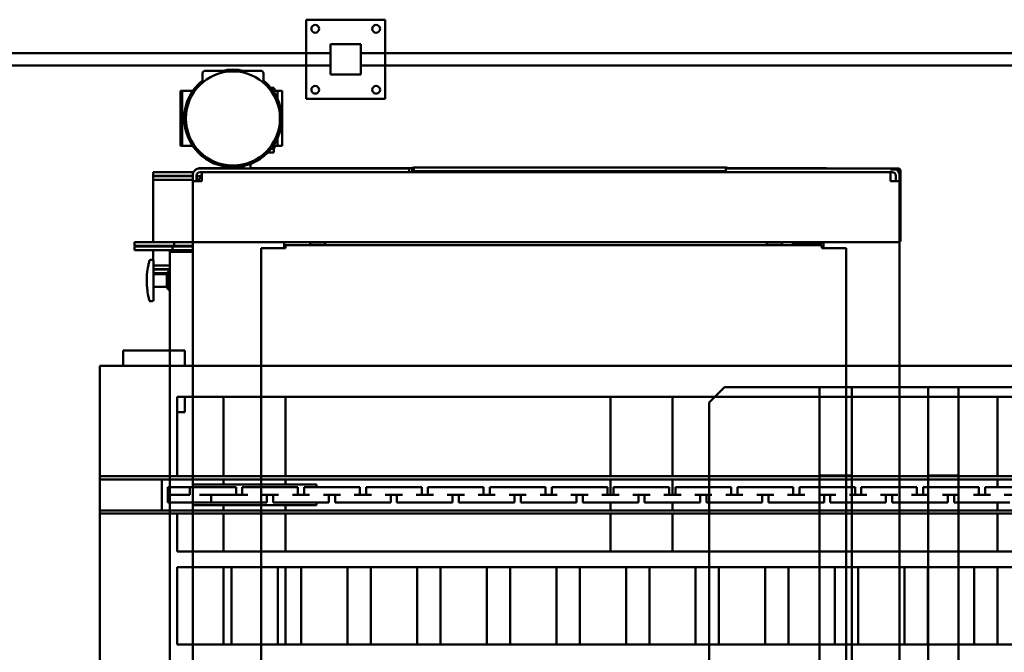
# Model space of a CAD drawing. Header units: millimetres. Extents: x 5419 to 33401, y 455 to 7585.
# Tile 8 of 23: x 10051 to 11667, y 6547 to 7585. Entities that reach past the tile are written whole.
import ezdxf

# ---------------------------------------------------------------- set-up
doc = ezdxf.new("R2010")
doc.units = ezdxf.units.MM
for name, color, linetype, true_color in [('machines', 7, 'Continuous', 0x008000), ('material handling', 7, 'Continuous', 0x0080c0), ('safety equipment', 1, 'Continuous', 0xff0000)]:
    doc.layers.add(name, color=color, linetype=linetype, true_color=true_color)

# ---------------------------------------------------------------- blocks, each defined once
blk = doc.blocks.new('FDS_41612f58-912a-4361-a098-fda3d4a2b5be_Asset_B06B7A463C224240E0A6CD64AD0DFF5E')
at = {"color": 0, "lineweight": 50}
for p, q in [((-873, 2072), (-965, 2072)), ((-969, 2052.8), (-969, 2068)), ((-869, 2052.8), (-869, 2068)), ((-1002.5, 2039), (-1005, 2039)), ((-1005, 1949), (-1005, 2039)), ((-1002.5, 1949), (-1002.5, 2039)), ((-985.1, 2039), (-1002.5, 2039)), ((-851.9, 2044), (-856.6, 2044)), ((-846, 2039), (-852.9, 2039)), ((-849.9, 2039), (-851.9, 2044)), ((-838, 2039), (-846, 2039)), ((-846, 2026.7), (-846, 2039)), ((-838, 1949), (-838, 2039)), ((-846, 1949), (-846, 1961.3)), ((-1002.5, 1949), (-1005, 1949)), ((-985.1, 1949), (-1002.5, 1949)), ((-856.6, 1944), (-851.9, 1944)), ((-846, 1949), (-852.9, 1949)), ((-852, 1944), (-852, 1938)), ((-851.9, 1944), (-849.9, 1949)), ((-838, 1949), (-846, 1949)), ((-861.9, 1938), (-852, 1938)), ((-975, 1911.8), (-975, 1912.4)), ((-920, 1912.4), (-975, 1912.4)), ((-630, 1912), (-973, 1912)), ((-920, 1914), (-920, 1912)), ((-901, 1916.1), (-901, 1916)), ((-890, 1919.4), (-890, 1912)), ((-624.6, 1912.4), (-890, 1912.4)), ((-630, 1906), (-630, 1912)), ((-625, 1911), (-625, 1906)), ((-623.4, 1906), (-623.4, 1911)), ((-622.4, 1913.6), (-622, 1913.6)), ((-622, 1912), (-622.4, 1912)), ((-622, 1913.3), (-622, 1913.6)), ((-622, 1913.6), (-110, 1913.6)), ((-622, 1913.3), (-622, 1907.7)), ((-622, 1907.7), (-622, 1907.6)), ((-622, 1907.6), (-622, 1906)), ((-622, 1907.6), (-603.5, 1907.6)), ((-603.5, 1907.6), (-596.5, 1907.6)), ((-603.5, 1906), (-603.5, 1907.6)), ((-596.5, 1907.6), (-378.5, 1907.6)), ((-596.5, 1907.6), (-596.5, 1906)), ((-378.5, 1907.6), (-371.5, 1907.6)), ((-378.5, 1906), (-378.5, 1907.6)), ((-371.5, 1907.6), (-371.5, 1906)), ((-371.5, 1907.6), (-153.5, 1907.6)), ((-153.5, 1906), (-153.5, 1907.6)), ((-153.5, 1907.6), (-146.5, 1907.6)), ((-146.5, 1907.6), (-146.5, 1906)), ((-146.5, 1907.6), (-110, 1907.6)), ((-110, 1913.6), (-110, 1913.3)), ((-110, 1913.6), (-109.6, 1913.6)), ((-110, 1912), (-110, 1913.3)), ((-109.6, 1912), (-110, 1912)), ((-110, 1906), (-110, 1912)), ((-110, 1912), (163, 1912)), ((-110, 1906), (-110, 1907.6)), ((-109.6, 1912), (-109.6, 1912)), ((55, 1912.4), (-107.4, 1912.4)), ((55, 1912), (55, 1912.4)), ((160, 1912), (160, 1910.4)), ((173, 1912), (160, 1912)), ((173, 1910.4), (160, 1910.4)), ((175, 1907), (175, 1908.4)), ((175, 1907), (176.6, 1907)), ((175, 1907), (175, 1897)), ((176.6, 1907), (176.6, 1908.4)), ((176.6, 1907), (176.6, 1897)), ((-1050, 1900), (-1050, 1906)), ((-1050, 1906), (-987.9, 1906)), ((-987.9, 1900), (-1050, 1900)), ((-1050, 1893.5), (-1050, 1899.5)), ((-1050, 1899.5), (-985, 1899.5)), ((-1050, 1893.5), (-1050, 1887.5)), ((-985, 1893.5), (-1050, 1893.5)), ((-987.9, 1906), (-983.4, 1906)), ((-985, 1900), (-985, 1905.8)), ((-985, 1891), (-985, 1900)), ((-985, 1803), (-985, 1891)), ((-970, 1891), (-985, 1891)), ((-979, 1900), (-979, 1891)), ((-979, 1893), (-976, 1893)), ((-978, 1891), (-970, 1899)), ((-973, 1906), (-970, 1906)), ((-970, 1900), (-973, 1900)), ((-970, 1902.5), (-970, 1906)), ((160, 1906), (-970, 1906)), ((-970, 1894), (-970, 1902.5)), ((-970, 1894), (-970, 1891)), ((163, 1906), (160, 1906)), ((160, 1906), (160, 1902.5)), ((160, 1902.5), (160, 1894)), ((160, 1891), (160, 1894)), ((175, 1891), (160, 1891)), ((169, 1891), (169, 1900)), ((175, 1802), (175, 1897)), ((175, 1803), (175, 1891)), ((176.6, 1802), (176.6, 1897)), ((-1050, 1887.5), (-1050, 1791)), ((-985, 1794.5), (-985, 1803)), ((-985, 1791), (-985, 1794.5)), ((175, 1802), (175, 1793.7)), ((176.6, 1802), (176.6, 1792)), ((-1080.5, 1791), (-1080.5, 1785)), ((-1080.5, 1791), (-1051.6, 1791)), ((-1051.6, 1785), (-1080.5, 1785)), ((-1080.5, 1784), (-1080.5, 1778)), ((-1080.5, 1784), (-1051.1, 1784)), ((-1051.1, 1778), (-1080.5, 1778)), ((-1015.5, 1791), (-1051.6, 1791)), ((-1051.6, 1785), (-1015.5, 1785)), ((-1018, 1784), (-1051.1, 1784)), ((-1051.1, 1778), (-1018, 1778)), ((-1050, 1785), (-1050, 1784)), ((-1050, 1778), (-1050, 1761.3)), ((-1018, 1778), (-1018, 1784)), ((-985, 1784), (-1018, 1784)), ((-1018, 1778), (-985, 1778)), ((-1015.5, 1791), (-1015.5, 1785)), ((-985, 1791), (-1015.5, 1791)), ((-1015.5, 1785), (-985, 1785)), ((-985, 1791), (-985, 115)), ((-985, 1791), (175, 1791)), ((-872.5, 955), (-872.5, 1781)), ((-832.5, 1781), (-872.5, 1781)), ((-835, 1781), (-835, 1791)), ((-832.5, 1784.9), (-832.5, 1786)), ((47.5, 1786), (-832.5, 1786)), ((-832.5, 1782.4), (-832.5, 1784.9)), ((-832.5, 1782.4), (-832.5, 1781)), ((-792, 1791), (-792.5, 1790.5)), ((-792.5, 1790.5), (-792.5, 1786)), ((-780, 1790.5), (-792.5, 1790.5)), ((-767.5, 1790.5), (-780, 1790.5)), ((-768, 1791), (-767.5, 1790.5)), ((-767.5, 1790.5), (-767.5, 1786)), ((-42, 1791), (-42.5, 1790.5)), ((-42.5, 1790.5), (-42.5, 1786)), ((-30, 1790.5), (-42.5, 1790.5)), ((-17.5, 1790.5), (-30, 1790.5)), ((-18, 1791), (-17.5, 1790.5)), ((-17.5, 1790.5), (-17.5, 1786)), ((1, 1791), (0, 1790)), ((50, 1790), (0, 1790)), ((0, 1790), (0, 1786)), ((47.5, 1786), (47.5, 1784.9)), ((47.5, 1784.9), (47.5, 1782.4)), ((47.5, 1781), (47.5, 1782.4)), ((87.5, 1781), (47.5, 1781)), ((50, 1790), (49, 1791)), ((50, 1791), (50, 1781)), ((87.5, 1781), (87.5, 955)), ((175, 1793.7), (175, 1791)), ((175, 1792), (176.6, 1792)), ((175, 115), (175, 1791)), ((-1051.5, 1762), (-1054.3, 1762)), ((-1019.5, 1775), (-1022.5, 1775)), ((-1022.5, 131), (-1022.5, 1775)), ((-985, 1776), (-1019.5, 1776)), ((-1019.5, 1775), (-985, 1775)), ((-1049.5, 1760), (-1049.5, 1759.3)), ((-1049.5, 1759.3), (-1049.5, 1728)), ((-1049.5, 1752.5), (-1022.5, 1752.5)), ((-1022.5, 1746.5), (-1049.5, 1746.5)), ((-1049.5, 1746), (-1022.5, 1746)), ((-1027.5, 1740), (-1049.5, 1740)), ((-1027.5, 1738.5), (-1049.5, 1738.5)), ((-1027.5, 1740), (-1023.5, 1744)), ((-1027.5, 1740), (-1027.5, 1728)), ((-1022.5, 1744), (-1023.5, 1744)), ((-1023.5, 1728), (-1023.5, 1744)), ((-1049.5, 1728), (-1049.5, 1696.7)), ((-1027.5, 1717.5), (-1049.5, 1717.5)), ((-1027.5, 1728), (-1027.5, 1716)), ((-1027.5, 1716), (-1023.5, 1712)), ((-1023.5, 1712), (-1023.5, 1728)), ((-1022.5, 1712), (-1023.5, 1712)), ((-1054.3, 1694), (-1051.5, 1694)), ((-1049.5, 1696.7), (-1049.5, 1696)), ((-872.5, 953.4), (-872.5, 955)), ((-872.5, 955), (-847.5, 955)), ((-847.5, 955), (-847.5, 953.4)), ((-847.5, 955), (62.5, 955)), ((62.5, 953.4), (62.5, 955)), ((62.5, 955), (87.5, 955)), ((87.5, 955), (87.5, 953.4)), ((-872.5, 953.4), (-872.5, 953)), ((-847.5, 953.4), (-872.5, 953.4)), ((-872.5, 953), (-872.5, 952.6)), ((-872.5, 951), (-872.5, 952.6)), ((-872.5, 952.6), (-847.5, 952.6)), ((-872.5, 125), (-872.5, 951)), ((-847.5, 951), (-872.5, 951)), ((62.5, 953.4), (-847.5, 953.4)), ((-847.5, 952.6), (-847.5, 951)), ((-847.5, 952.6), (62.5, 952.6)), ((62.5, 951), (-847.5, 951)), ((87.5, 953.4), (62.5, 953.4)), ((62.5, 951), (62.5, 952.6)), ((62.5, 952.6), (87.5, 952.6)), ((87.5, 951), (62.5, 951)), ((87.5, 953), (87.5, 953.4)), ((87.5, 952.6), (87.5, 953)), ((87.5, 952.6), (87.5, 951)), ((87.5, 951), (87.5, 125)), ((-1054.3, 212), (-1051.5, 212)), ((-1049.5, 210), (-1049.5, 209.3)), ((-1049.5, 209.3), (-1049.5, 178)), ((-1027.5, 190), (-1023.5, 194)), ((-1022.5, 194), (-1023.5, 194)), ((-1023.5, 178), (-1023.5, 194)), ((-1027.5, 188.5), (-1049.5, 188.5)), ((-1049.5, 178), (-1049.5, 146.7)), ((-1027.5, 190), (-1027.5, 178)), ((-1027.5, 178), (-1027.5, 166)), ((-1023.5, 162), (-1023.5, 178)), ((-1027.5, 167.5), (-1049.5, 167.5)), ((-1049.5, 166), (-1027.5, 166)), ((-1027.5, 166), (-1023.5, 162)), ((-1022.5, 162), (-1023.5, 162)), ((-1022.5, 160), (-1049.5, 160)), ((-1049.5, 159.5), (-1022.5, 159.5)), ((-1022.5, 153.5), (-1049.5, 153.5)), ((-1049.5, 146.7), (-1049.5, 146)), ((-1051.5, 144), (-1054.3, 144)), ((-1050, 144.7), (-1050, 128)), ((-1019.5, 131), (-1022.5, 131)), ((-985, 131), (-1019.5, 131)), ((-1019.5, 130), (-985, 130)), ((-1080.5, 122), (-1080.5, 128)), ((-1051.1, 128), (-1080.5, 128)), ((-1051.1, 122), (-1080.5, 122)), ((-1080.5, 121), (-1080.5, 115)), ((-1080.5, 121), (-1051.6, 121)), ((-1051.6, 115), (-1080.5, 115)), ((-1015.5, 121), (-1051.6, 121)), ((-1051.6, 115), (-1015.5, 115)), ((-1051.1, 128), (-1018, 128)), ((-1051.1, 122), (-1018, 122)), ((-1050, 122), (-1050, 121)), ((-1050, 115), (-1050, 18.5)), ((-1018, 128), (-1018, 122)), ((-1018, 128), (-985, 128)), ((-1018, 122), (-985, 122)), ((-1015.5, 121), (-1015.5, 115)), ((-985, 121), (-1015.5, 121)), ((-1015.5, 115), (-985, 115)), ((-985, 111.5), (-985, 115)), ((175, 115), (-985, 115)), ((-872.5, 125), (-832.5, 125)), ((-835, 115), (-835, 125)), ((-832.5, 125), (-832.5, 123.6)), ((-832.5, 121.1), (-832.5, 123.6)), ((-832.5, 120), (-832.5, 121.1)), ((-832.5, 120), (47.5, 120)), ((-792.5, 115.5), (-792.5, 120)), ((-792, 115), (-792.5, 115.5)), ((-792.5, 115.5), (-780, 115.5)), ((-780, 115.5), (-767.5, 115.5)), ((-768, 115), (-767.5, 115.5)), ((-767.5, 115.5), (-767.5, 120)), ((-42.5, 115.5), (-42.5, 120)), ((-42, 115), (-42.5, 115.5)), ((-42.5, 115.5), (-30, 115.5)), ((-30, 115.5), (-17.5, 115.5)), ((-18, 115), (-17.5, 115.5)), ((-17.5, 115.5), (-17.5, 120)), ((0, 120), (0, 116)), ((0, 116), (50, 116)), ((0, 116), (1, 115)), ((47.5, 125), (87.5, 125)), ((47.5, 123.6), (47.5, 125)), ((47.5, 123.6), (47.5, 121.1)), ((47.5, 121.1), (47.5, 120)), ((49, 115), (50, 116)), ((50, 125), (50, 115)), ((175, 115), (175, 112.3)), ((175, 114), (176.6, 114)), ((176.6, 114), (176.6, 104)), ((-985, 103), (-985, 111.5)), ((-985, 103), (-985, 15)), ((175, 112.3), (175, 104)), ((175, 9), (175, 104)), ((175, 15), (175, 103)), ((176.6, 9), (176.6, 104)), ((-1050, 18.5), (-1050, 12.5)), ((-1050, 6.5), (-1050, 12.5)), ((-1050, 12.5), (-985, 12.5)), ((-985, 6.5), (-1050, 6.5)), ((-1050, 0), (-1050, 6)), ((-1050, 6), (-987.9, 6)), ((-987.9, 0), (-1050, 0)), ((-987.9, 0), (-983.4, 0)), ((-985, 6), (-985, 15)), ((-985, 15), (-970, 15)), ((-985, 0.2), (-985, 6)), ((-979, 6), (-979, 15)), ((-976, 13), (-979, 13)), ((-970, 7), (-978, 15)), ((-973, 6), (-970, 6)), ((-973, 0), (-970, 0)), ((-970, 15), (-970, 8)), ((-970, 2.3), (-970, 8)), ((-970, 0), (-970, 2.3)), ((-970, 0), (160, 0)), ((-630, 0), (-630, -6)), ((-628.4, 0), (-628.4, -5)), ((-627.4, -0.3), (-627.4, 0)), ((-627, 0), (-627, -1.6)), ((-590.5, -1.6), (-590.5, 0)), ((-583.5, 0), (-583.5, -1.6)), ((-365.5, -1.6), (-365.5, 0)), ((-358.5, 0), (-358.5, -1.6)), ((-140.5, -1.6), (-140.5, 0)), ((-133.5, 0), (-133.5, -1.6)), ((-115, -1.6), (-115, 0)), ((-112, -5), (-112, 0)), ((-110, -6), (-110, 0)), ((160, 15), (175, 15)), ((160, 8), (160, 15)), ((160, 8), (160, 2.3)), ((160, 2.3), (160, 0)), ((160, 0), (163, 0)), ((169, 6), (169, 15)), ((175, 9), (175, -1)), ((176.6, 9), (176.6, -1)), ((-975, -6.4), (-975, -5.8)), ((-975, -6.4), (-629.6, -6.4)), ((-973, -6), (-630, -6)), ((-627.4, -0.3), (-627.4, -5.9)), ((-627.4, -5.9), (-627.4, -6)), ((-627.4, -6), (-627, -6)), ((-627, -7.6), (-627.4, -7.6)), ((-627, -1.6), (-627, -1.7)), ((-590.5, -1.6), (-627, -1.6)), ((-627, -1.7), (-627, -7.3)), ((-627, -7.6), (-627, -7.3)), ((-115, -7.6), (-627, -7.6)), ((-583.5, -1.6), (-590.5, -1.6)), ((-365.5, -1.6), (-583.5, -1.6)), ((-358.5, -1.6), (-365.5, -1.6)), ((-140.5, -1.6), (-358.5, -1.6)), ((-133.5, -1.6), (-140.5, -1.6)), ((-115, -1.6), (-133.5, -1.6)), ((-115, -1.7), (-115, -1.6)), ((-115, -7.3), (-115, -1.7)), ((-115, -6), (-114.6, -6)), ((-115, -7.3), (-115, -7.6)), ((-114.6, -7.6), (-115, -7.6)), ((-113.6, 0), (-113.6, -5)), ((-112.4, -6.4), (55, -6.4)), ((163, -6), (-110, -6)), ((55, -6.4), (55, -6)), ((160, -4.4), (160, -6)), ((173, -4.4), (160, -4.4)), ((173, -6), (160, -6)), ((175, -1), (176.6, -1)), ((175, -2.4), (175, -1)), ((176.6, -2.4), (176.6, -1))]:
    blk.add_line(p, q, dxfattribs=at)
for centre, radius, start, end in [((-919, 1994), 77.2, 90, 180), ((-919, 1994), 77.2, 0, 90), ((-919, 1994), 77.2, 180, 270), ((-919, 1994), 77.2, 270, 0), ((-622.4, 1911), 1, 90, 180), ((-109.6, 1911), 1, 72.6769, 90), ((173, 1908.4), 2, 45, 90), ((173, 1908.4), 2, 0, 45), ((-973, 1900), 6, 135, 180), ((-973, 1894), 6, 90, 180), ((-973, 1900), 6, 90, 135), ((163, 1900), 6, 45, 90), ((163, 1900), 6, 0, 45), ((-1019.5, 1775), 1, 90, 180), ((-1019.5, 131), 3, 180, 270), ((-973, 12), 6, 180, 270), ((-973, 6), 6, 180, 225), ((-973, 6), 6, 225, 270), ((163, 6), 6, 270, 315), ((163, 6), 6, 315, 0), ((-627.4, -5), 1, 180, 270), ((-114.6, -5), 1, 270, 0), ((173, -2.4), 2, 270, 315), ((173, -2.4), 2, 315, 360)]:
    blk.add_arc(centre, radius, start, end, dxfattribs=at)
at = {"color": 0, "lineweight": 50, "extrusion": (0, 0, -1)}
for centre, radius, start, end in [((919, 1994), 80, 77.1614, 102.8386), ((919, 1994), 80, 360, 51.3178), ((919, 1994), 80, 128.6822, 180), ((919, 1994), 80, 180, 360), ((973, 1900), 12, 0, 45), ((973, 1900), 12, 45, 90), ((622.4, 1911), 2.6, 0, 90), ((109.6, 1911), 2.6, 90, 158.4588), ((-163, 1900), 12, 90, 135), ((-163, 1900), 12, 135, 180), ((-173, 1908.4), 3.6, 90, 135), ((-173, 1908.4), 3.6, 135, 180), ((1019.5, 1775), 3, 0, 90), ((1051.5, 1760), 2, 90, 180), ((1051.5, 1696), 2, 180, 270), ((1051.5, 210), 2, 90, 180), ((1051.5, 146), 2, 180, 270), ((1019.5, 131), 1, 270, 0), ((973, 6), 12, 315, 0), ((-163, 6), 12, 180, 225), ((973, 6), 12, 270, 315), ((627.4, -5), 2.6, 270, 0), ((114.6, -5), 2.6, 180, 270), ((-163, 6), 12, 225, 270), ((-173, -2.4), 3.6, 225, 270), ((-173, -2.4), 3.6, 180, 225)]:
    blk.add_arc(centre, radius, start, end, dxfattribs=at)
for centre, start_param, end_param in [((-987.9, 1894), 1.570796, 1.738244), ((-987.9, 12), 4.544941, 4.712389)]:
    blk.add_ellipse(centre, major_axis=(-17.3, 0), ratio=0.692308, start_param=start_param, end_param=end_param, dxfattribs=at)
at = {"color": 0, "lineweight": 50}
for centre, major_axis, ratio, start_param, end_param in [((-987.9, 1894), (-8.67, 0), 0.692308, 4.372552, 4.712389), ((-1054.4, 1759.3), (-1.93, 0.51), 0.977702, 0.000001, 0.000041), ((-1054.4, 209.3), (-1.93, 0.51), 0.977702, 0.000274, 0.000314), ((-987.9, 12), (-8.67, 0), 0.692308, 1.570796, 1.910633)]:
    blk.add_ellipse(centre, major_axis=major_axis, ratio=ratio, start_param=start_param, end_param=end_param, dxfattribs=at)
for points, knots in [([(-967.8, 2070.8), (-968, 2070.6), (-968.2, 2070.4), (-968.6, 2069.8), (-968.7, 2069.5), (-968.9, 2068.7), (-969, 2068.4), (-969, 2068)], [4.223526, 4.223526, 4.223526, 4.223526, 5.241928, 5.241928, 6.534704, 6.534704, 7.667517, 7.667517, 7.667517, 7.667517]), ([(-965, 2072), (-965, 2072), (-965, 2072), (-965.4, 2072), (-965.9, 2071.9), (-966.7, 2071.7), (-967, 2071.5), (-967.6, 2071.1), (-967.7, 2071), (-967.8, 2070.8)], [-0.005657, -0.005657, -0.005657, -0.005657, 0, 0, 1.801081, 1.801081, 3.520057, 3.520057, 4.223526, 4.223526, 4.223526, 4.223526]), ([(-873, 2072), (-873, 2072), (-873, 2072), (-872.6, 2072), (-872.1, 2071.9), (-871.3, 2071.7), (-871, 2071.5), (-870.5, 2071.1), (-870.3, 2071), (-870.2, 2070.8)], [-0.005657, -0.005657, -0.005657, -0.005657, 0, 0, 1.800312, 1.800312, 3.516477, 3.516477, 4.223524, 4.223524, 4.223524, 4.223524]), ([(-870.2, 2070.8), (-870, 2070.6), (-869.8, 2070.4), (-869.4, 2069.8), (-869.3, 2069.5), (-869.1, 2068.7), (-869, 2068.4), (-869, 2068)], [4.223524, 4.223524, 4.223524, 4.223524, 5.240852, 5.240852, 6.534561, 6.534561, 7.667534, 7.667534, 7.667534, 7.667534]), ([(-901, 1916), (-901, 1915.7), (-901, 1915.5), (-901.1, 1915), (-901.2, 1914.7), (-901.4, 1914.2), (-901.5, 1914), (-901.8, 1913.5), (-902, 1913.3), (-902.3, 1913), (-902.5, 1912.8), (-903, 1912.5), (-903.2, 1912.4), (-903.7, 1912.2), (-904, 1912.1), (-904.5, 1912), (-904.7, 1912), (-905.3, 1912), (-905.5, 1912), (-906, 1912.1), (-906.3, 1912.2), (-906.8, 1912.4), (-907, 1912.5), (-907.5, 1912.8), (-907.7, 1913), (-908, 1913.3), (-908.2, 1913.5), (-908.5, 1914), (-908.6, 1914.2), (-908.7, 1914.5), (-908.7, 1914.6), (-908.8, 1914.7)], [-12.117424, -12.117424, -12.117424, -12.117424, -11.360016, -11.360016, -10.602608, -10.602608, -9.8452, -9.8452, -9.087792, -9.087792, -8.330522, -8.330522, -7.573252, -7.573252, -6.815982, -6.815982, -6.058712, -6.058712, -5.301442, -5.301442, -4.544172, -4.544172, -3.786902, -3.786902, -3.029633, -3.029633, -2.272224, -2.272224, -1.514816, -1.514816, -1.320786, -1.320786, -1.320786, -1.320786]), ([(-1056.2, 1760.5), (-1056.2, 1760.5), (-1056.2, 1760.5), (-1056.2, 1760.5), (-1056.2, 1760.5), (-1056.2, 1760.5), (-1056.2, 1760.5), (-1056.2, 1760.5), (-1056.2, 1760.5), (-1056.2, 1760.5), (-1056.2, 1760.5), (-1056.2, 1760.5), (-1056.2, 1760.5), (-1056.2, 1760.5), (-1056.2, 1760.5), (-1056.2, 1760.5), (-1056.2, 1760.5), (-1056.2, 1760.5), (-1056.2, 1760.5), (-1056.1, 1760.7), (-1056.1, 1760.9), (-1055.9, 1761.2), (-1055.7, 1761.4), (-1055.4, 1761.6), (-1055.2, 1761.8), (-1054.8, 1761.9), (-1054.6, 1762), (-1054.4, 1762), (-1054.3, 1762), (-1054.3, 1762)], [0, 0, 0, 0, 0.1040951, 0.1040951, 0.1529493, 0.1529493, 0.1895895, 0.1895895, 0.1930245, 0.1930245, 0.1945736, 0.1945736, 0.1953481, 0.1953481, 0.1957354, 0.1957354, 0.1957838, 0.1957838, 0.1973404, 0.1973404, 0.2472884, 0.2472884, 0.3129109, 0.3129109, 0.3777002, 0.3777002, 0.442726, 0.442726, 0.4560861, 0.4560861, 0.4560861, 0.4560861]), ([(-1056.4, 1759.8), (-1056.9, 1757.7), (-1057.4, 1755.5), (-1058.9, 1748.3), (-1059.7, 1743.1), (-1060.4, 1734.6), (-1060.5, 1731.3), (-1060.5, 1726.4), (-1060.5, 1724.7), (-1060.3, 1720.4), (-1060.1, 1717.8), (-1059.4, 1711), (-1058.8, 1706.9), (-1057.5, 1700.6), (-1057, 1698.4), (-1056.4, 1696.2)], [6.885228, 6.885228, 6.885228, 6.885228, 13.635642, 13.635642, 29.219233, 29.219233, 38.958978, 38.958978, 43.82885, 43.82885, 51.620645, 51.620645, 64.087518, 64.087518, 71.032727, 71.032727, 71.032727, 71.032727]), ([(-1054.3, 1694), (-1054.5, 1694), (-1054.7, 1694), (-1055.1, 1694.2), (-1055.3, 1694.3), (-1055.6, 1694.5), (-1055.8, 1694.7), (-1056, 1695.1), (-1056.1, 1695.3), (-1056.2, 1695.5), (-1056.2, 1695.5), (-1056.2, 1695.5), (-1056.2, 1695.5), (-1056.2, 1695.5), (-1056.2, 1695.5), (-1056.2, 1695.5)], [0, 0, 0, 0, 0.0638206, 0.0638206, 0.1290258, 0.1290258, 0.1938615, 0.1938615, 0.2587309, 0.2587309, 0.2597365, 0.2597365, 0.2601305, 0.2601305, 0.2601691, 0.2601691, 0.2601691, 0.2601691]), ([(-1056.2, 210.5), (-1056.2, 210.5), (-1056.2, 210.5), (-1056.2, 210.5), (-1056.2, 210.5), (-1056.2, 210.5), (-1056.2, 210.5), (-1056.2, 210.5), (-1056.2, 210.5), (-1056.2, 210.5), (-1056.2, 210.5), (-1056.2, 210.5), (-1056.2, 210.5), (-1056.2, 210.5), (-1056.2, 210.5), (-1056.2, 210.5), (-1056.2, 210.5), (-1056.2, 210.5), (-1056.2, 210.5), (-1056.1, 210.7), (-1056.1, 210.9), (-1055.9, 211.2), (-1055.7, 211.4), (-1055.4, 211.6), (-1055.2, 211.8), (-1054.8, 211.9), (-1054.6, 212), (-1054.4, 212), (-1054.3, 212), (-1054.3, 212)], [0, 0, 0, 0, 0.1040951, 0.1040951, 0.1529493, 0.1529493, 0.1895895, 0.1895895, 0.1930245, 0.1930245, 0.1945736, 0.1945736, 0.1953481, 0.1953481, 0.1957354, 0.1957354, 0.1957838, 0.1957838, 0.1973404, 0.1973404, 0.2472884, 0.2472884, 0.3129109, 0.3129109, 0.3777002, 0.3777002, 0.442726, 0.442726, 0.4560861, 0.4560861, 0.4560861, 0.4560861]), ([(-1056.4, 209.8), (-1056.9, 207.7), (-1057.4, 205.5), (-1058.9, 198.3), (-1059.7, 193.1), (-1060.4, 184.6), (-1060.5, 181.3), (-1060.5, 176.4), (-1060.5, 174.7), (-1060.3, 170.4), (-1060.1, 167.8), (-1059.4, 161), (-1058.8, 156.9), (-1057.5, 150.6), (-1057, 148.4), (-1056.4, 146.2)], [6.885228, 6.885228, 6.885228, 6.885228, 13.635642, 13.635642, 29.219233, 29.219233, 38.958978, 38.958978, 43.82885, 43.82885, 51.620645, 51.620645, 64.087518, 64.087518, 71.032727, 71.032727, 71.032727, 71.032727]), ([(-1054.3, 144), (-1054.5, 144), (-1054.7, 144), (-1055.1, 144.2), (-1055.3, 144.3), (-1055.6, 144.5), (-1055.8, 144.7), (-1056, 145.1), (-1056.1, 145.3), (-1056.2, 145.5), (-1056.2, 145.5), (-1056.2, 145.5), (-1056.2, 145.5), (-1056.2, 145.5), (-1056.2, 145.5), (-1056.2, 145.5)], [0, 0, 0, 0, 0.0638206, 0.0638206, 0.1290258, 0.1290258, 0.1938615, 0.1938615, 0.2587309, 0.2587309, 0.2597365, 0.2597365, 0.2601305, 0.2601305, 0.2601733, 0.2601733, 0.2601733, 0.2601733])]:
    blk.add_open_spline(points, degree=3, knots=knots, dxfattribs=at)
for points in [[(-1056.4, 1759.8), (-1056.3, 1760), (-1056.3, 1760.2), (-1056.3, 1760.3)], [(-1056.4, 1759.8), (-1056.4, 1759.9), (-1056.3, 1760), (-1056.3, 1760.1)], [(-1056.2, 1760.3), (-1056.3, 1760.3), (-1056.3, 1760.2), (-1056.3, 1760.1)], [(-1056.2, 1760.3), (-1056.2, 1760.4), (-1056.2, 1760.4), (-1056.2, 1760.5)], [(-1056.2, 1760.5), (-1056.2, 1760.5), (-1056.2, 1760.5), (-1056.2, 1760.5)], [(-1056.3, 1695.7), (-1056.3, 1695.8), (-1056.3, 1696), (-1056.4, 1696.2)], [(-1056.4, 1696.2), (-1056.4, 1696.2), (-1056.4, 1696.2), (-1056.4, 1696.2)], [(-1056.3, 1695.7), (-1056.2, 1695.6), (-1056.2, 1695.6), (-1056.2, 1695.5)], [(-1056.2, 1695.5), (-1056.2, 1695.6), (-1056.2, 1695.6), (-1056.2, 1695.7)], [(-1056.2, 1695.5), (-1056.2, 1695.5), (-1056.2, 1695.5), (-1056.2, 1695.5)], [(-1056.4, 209.8), (-1056.3, 210), (-1056.3, 210.2), (-1056.3, 210.3)], [(-1056.4, 209.8), (-1056.4, 209.9), (-1056.3, 210), (-1056.3, 210.1)], [(-1056.2, 210.3), (-1056.3, 210.3), (-1056.3, 210.2), (-1056.3, 210.1)], [(-1056.2, 210.3), (-1056.2, 210.4), (-1056.2, 210.4), (-1056.2, 210.5)], [(-1056.2, 210.5), (-1056.2, 210.5), (-1056.2, 210.5), (-1056.2, 210.5)], [(-1056.3, 145.7), (-1056.3, 145.8), (-1056.3, 146), (-1056.4, 146.2)], [(-1056.4, 146.2), (-1056.4, 146.2), (-1056.4, 146.2), (-1056.4, 146.2)], [(-1056.3, 145.7), (-1056.2, 145.6), (-1056.2, 145.6), (-1056.2, 145.5)], [(-1056.2, 145.5), (-1056.2, 145.6), (-1056.2, 145.6), (-1056.2, 145.7)], [(-1056.2, 145.5), (-1056.2, 145.5), (-1056.2, 145.5), (-1056.2, 145.5)]]:
    blk.add_open_spline(points, degree=3, dxfattribs=at)
blk = doc.blocks.new('FDS_d0f2d0a7-23e4-4b14-a31e-29f8d9d663ac_Asset_2FB340B0B3A5051A804A0F6E90EC3EC7')
at = {"color": 0, "lineweight": 50}
for p, q in [((-242.1, 3048), (-604.5, 3048)), ((-242.1, 3048), (-237.1, 3048)), ((-242.1, 0), (-242.1, 3048)), ((-237.1, 0), (-237.1, 3048)), ((-186.3, 3048), (-237.1, 3048)), ((-186.3, 0), (-186.3, 3048)), ((-186.3, 3048), (-181.2, 3048)), ((-181.2, 0), (-181.2, 3048)), ((0, 3048), (-181.2, 3048)), ((0, 3048), (0, 0)), ((0, 3009.9), (25.4, 3009.9)), ((25.4, 3009.9), (25.4, 2908.3)), ((-237.1, 2946.4), (-186.3, 2946.4)), ((-211.7, 2936.5), (-224.4, 2936.5)), ((-224.4, 2920.1), (-224.4, 2936.5)), ((-211.7, 2936.5), (-199, 2936.5)), ((-211.7, 2934.8), (-211.7, 2936.5)), ((-211.7, 2936.2), (-199, 2936.2)), ((-211.7, 2916.8), (-211.7, 2934.8)), ((-199, 2936.5), (-199, 2936.2)), ((-199, 2936.2), (-199, 2900.5)), ((-457.2, 2921), (-457.2, 2822.2)), ((-457.2, 2921), (-330.2, 2921)), ((-330.2, 2921), (-330.2, 2822.2)), ((-304.8, 2921), (-304.8, 127)), ((-304.8, 2921), (-242.1, 2921)), ((-224.4, 2920.1), (-224.4, 2900.1)), ((-211.7, 2916.8), (-211.7, 2900.1)), ((-181.2, 2921), (-50.8, 2921)), ((-76.2, 2908.3), (-76.2, 2921)), ((-50.8, 2921), (-50.8, 127)), ((-228.6, 2895.6), (-224.4, 2895.6)), ((-228.6, 2692.4), (-228.6, 2895.6)), ((-224.4, 2865.1), (-224.4, 2900.1)), ((-199, 2900.5), (-211.7, 2900.5)), ((-199, 2900.5), (-199, 2884.2)), ((-199, 2895.6), (-194.7, 2895.6)), ((-194.7, 2895.6), (-194.7, 2692.4)), ((-50.8, 2908.3), (-76.2, 2908.3)), ((25.4, 2908.3), (0, 2908.3)), ((-211.7, 2884.2), (-211.7, 2865.1)), ((-199, 2864.2), (-199, 2884.2)), ((-211.7, 2865.1), (-224.4, 2865.1)), ((-224.4, 2833.5), (-224.4, 2865.1)), ((-211.7, 2852.3), (-211.7, 2865.1)), ((-199, 2864.2), (-199, 2824)), ((-457.2, 2844.8), (-330.2, 2844.8)), ((-304.8, 2844.8), (-242.1, 2844.8)), ((-237.1, 2844.8), (-228.6, 2844.8)), ((-211.7, 2830.6), (-211.7, 2852.3)), ((-194.7, 2844.8), (-186.3, 2844.8)), ((-181.2, 2844.8), (-50.8, 2844.8)), ((-457.2, 2831.9), (-330.2, 2831.9)), ((-224.4, 2833.5), (-224.4, 2805.3)), ((-211.7, 2830.6), (-211.7, 2805.3)), ((-457.2, 2765.6), (-457.2, 2822.2)), ((-330.2, 2822.2), (-330.2, 2765.6)), ((-211.7, 2824), (-199, 2824)), ((-211.7, 2814.3), (-199, 2814.3)), ((-199, 2814.3), (-199, 2782.7)), ((-224.4, 2773.7), (-224.4, 2805.3)), ((-211.7, 2782.7), (-211.7, 2754.5)), ((-199, 2754.5), (-199, 2782.7)), ((-457.2, 2765.6), (-457.2, 2707.9)), ((-330.2, 2765.6), (-330.2, 2707.9)), ((-224.4, 2773.7), (-211.7, 2773.7)), ((-211.7, 2763.5), (-224.4, 2763.5)), ((-224.4, 2731.9), (-224.4, 2763.5)), ((-457.2, 2755.9), (-330.2, 2755.9)), ((-199, 2754.5), (-199, 2722.9)), ((-457.2, 2743.2), (-330.2, 2743.2)), ((-304.8, 2743.2), (-242.1, 2743.2)), ((-237.1, 2743.2), (-228.6, 2743.2)), ((-224.4, 2731.9), (-224.4, 2703.7)), ((-211.7, 2731.9), (-211.7, 2703.7)), ((-194.7, 2743.2), (-186.3, 2743.2)), ((-181.2, 2743.2), (-50.8, 2743.2)), ((-457.2, 2717.6), (-330.2, 2717.6)), ((-199, 2722.9), (-211.7, 2722.9)), ((-457.2, 2651.3), (-457.2, 2707.9)), ((-330.2, 2707.9), (-330.2, 2651.3)), ((-224.4, 2672.1), (-224.4, 2703.7)), ((-211.7, 2712.7), (-199, 2712.7)), ((-199, 2712.7), (-199, 2681.1)), ((-228.6, 2692.4), (-224.4, 2692.4)), ((-199, 2692.4), (-194.7, 2692.4)), ((-224.4, 2672.1), (-211.7, 2672.1)), ((-211.7, 2681.1), (-211.7, 2652.9)), ((-199, 2652.9), (-199, 2681.1)), ((-457.2, 2651.3), (-457.2, 2593.6)), ((-330.2, 2651.3), (-330.2, 2593.6)), ((-211.7, 2661.9), (-224.4, 2661.9)), ((-224.4, 2630.3), (-224.4, 2661.9)), ((-199, 2652.9), (-199, 2621.3)), ((-457.2, 2641.6), (-330.2, 2641.6)), ((-224.4, 2630.3), (-224.4, 2602.1)), ((-211.7, 2630.3), (-211.7, 2602.1)), ((-199, 2621.3), (-211.7, 2621.3)), ((-457.2, 2603.3), (-330.2, 2603.3)), ((-224.4, 2570.5), (-224.4, 2602.1)), ((-211.7, 2611.1), (-199, 2611.1)), ((-199, 2611.1), (-199, 2579.5)), ((-457.2, 2537), (-457.2, 2593.6)), ((-330.2, 2593.6), (-330.2, 2537)), ((-224.4, 2570.5), (-211.7, 2570.5)), ((-211.7, 2579.5), (-211.7, 2551.3)), ((-199, 2551.3), (-199, 2579.5)), ((-211.7, 2560.3), (-224.4, 2560.3)), ((-224.4, 2528.7), (-224.4, 2560.3)), ((-199, 2551.3), (-199, 2519.7)), ((-457.2, 2537), (-457.2, 2479.3)), ((-457.2, 2527.3), (-330.2, 2527.3)), ((-330.2, 2537), (-330.2, 2479.3)), ((-224.4, 2528.7), (-224.4, 2500.5)), ((-211.7, 2528.7), (-211.7, 2500.5)), ((-199, 2519.7), (-211.7, 2519.7)), ((-211.7, 2509.5), (-199, 2509.5)), ((-199, 2509.5), (-199, 2477.9)), ((-457.2, 2489), (-330.2, 2489)), ((-224.4, 2468.9), (-224.4, 2500.5)), ((-457.2, 2422.7), (-457.2, 2479.3)), ((-330.2, 2479.3), (-330.2, 2422.7)), ((-211.7, 2477.9), (-211.7, 2449.7)), ((-199, 2449.7), (-199, 2477.9)), ((-224.4, 2468.9), (-211.7, 2468.9)), ((-211.7, 2458.7), (-224.4, 2458.7)), ((-224.4, 2427.1), (-224.4, 2458.7)), ((-199, 2449.7), (-199, 2418.1)), ((-224.4, 2427.1), (-224.4, 2398.9)), ((-211.7, 2427.1), (-211.7, 2398.9)), ((-457.2, 2422.7), (-457.2, 2365)), ((-457.2, 2413), (-330.2, 2413)), ((-330.2, 2422.7), (-330.2, 2365)), ((-199, 2418.1), (-211.7, 2418.1)), ((-211.7, 2407.9), (-199, 2407.9)), ((-199, 2407.9), (-199, 2376.3)), ((-224.4, 2367.3), (-224.4, 2398.9)), ((-211.7, 2376.3), (-211.7, 2348.1)), ((-199, 2348.1), (-199, 2376.3)), ((-457.2, 2374.7), (-330.2, 2374.7)), ((-457.2, 2308.4), (-457.2, 2365)), ((-330.2, 2365), (-330.2, 2308.4)), ((-224.4, 2367.3), (-211.7, 2367.3)), ((-211.7, 2357.1), (-224.4, 2357.1)), ((-224.4, 2325.5), (-224.4, 2357.1)), ((-199, 2348.1), (-199, 2316.5)), ((-224.4, 2325.5), (-224.4, 2297.3)), ((-211.7, 2325.5), (-211.7, 2297.3)), ((-199, 2316.5), (-211.7, 2316.5)), ((-457.2, 2308.4), (-457.2, 2250.7)), ((-457.2, 2298.7), (-330.2, 2298.7)), ((-330.2, 2308.4), (-330.2, 2250.7)), ((-224.4, 2265.7), (-224.4, 2297.3)), ((-211.7, 2306.3), (-199, 2306.3)), ((-199, 2306.3), (-199, 2274.7)), ((-224.4, 2265.7), (-211.7, 2265.7)), ((-211.7, 2274.7), (-211.7, 2246.5)), ((-199, 2246.5), (-199, 2274.7)), ((-457.2, 2260.4), (-330.2, 2260.4)), ((-457.2, 2194.1), (-457.2, 2250.7)), ((-330.2, 2250.7), (-330.2, 2194.1)), ((-211.7, 2255.5), (-224.4, 2255.5)), ((-224.4, 2223.9), (-224.4, 2255.5)), ((-199, 2246.5), (-199, 2214.9)), ((-224.4, 2223.9), (-224.4, 2195.7)), ((-211.7, 2223.9), (-211.7, 2195.7)), ((-199, 2214.9), (-211.7, 2214.9)), ((-304.8, 2209.8), (-242.1, 2209.8)), ((-237.1, 2209.8), (-224.4, 2209.8)), ((-211.7, 2209.8), (-186.3, 2209.8)), ((-211.7, 2204.7), (-199, 2204.7)), ((-199, 2204.7), (-199, 2173.1)), ((-181.2, 2209.8), (-50.8, 2209.8)), ((-457.2, 2194.1), (-457.2, 2136.4)), ((-457.2, 2184.4), (-330.2, 2184.4)), ((-330.2, 2194.1), (-330.2, 2136.4)), ((-224.4, 2164.1), (-224.4, 2195.7)), ((-211.7, 2173.1), (-211.7, 2144.9)), ((-199, 2144.9), (-199, 2173.1)), ((-224.4, 2164.1), (-211.7, 2164.1)), ((-211.7, 2153.9), (-224.4, 2153.9)), ((-224.4, 2122.3), (-224.4, 2153.9)), ((-457.2, 2146.1), (-330.2, 2146.1)), ((-457.2, 2079.8), (-457.2, 2136.4)), ((-330.2, 2136.4), (-330.2, 2079.8)), ((-199, 2144.9), (-199, 2113.3)), ((-224.4, 2122.3), (-224.4, 2094.1)), ((-211.7, 2122.3), (-211.7, 2094.1)), ((-304.8, 2108.2), (-242.1, 2108.2)), ((-237.1, 2108.2), (-224.4, 2108.2)), ((-199, 2113.3), (-211.7, 2113.3)), ((-211.7, 2108.2), (-186.3, 2108.2)), ((-211.7, 2103.1), (-199, 2103.1)), ((-199, 2103.1), (-199, 2071.5)), ((-181.2, 2108.2), (-50.8, 2108.2)), ((-224.4, 2062.5), (-224.4, 2094.1)), ((-457.2, 2079.8), (-457.2, 2022.1)), ((-457.2, 2070.1), (-330.2, 2070.1)), ((-330.2, 2079.8), (-330.2, 2022.1)), ((-211.7, 2071.5), (-211.7, 2043.3)), ((-199, 2043.3), (-199, 2071.5)), ((-224.4, 2062.5), (-211.7, 2062.5)), ((-211.7, 2052.3), (-224.4, 2052.3)), ((-224.4, 2020.7), (-224.4, 2052.3)), ((-199, 2043.3), (-199, 2011.7)), ((-457.2, 2031.8), (-330.2, 2031.8)), ((-457.2, 1965.5), (-457.2, 2022.1)), ((-330.2, 2022.1), (-330.2, 1965.5)), ((-224.4, 2020.7), (-224.4, 1992.5)), ((-211.7, 2020.7), (-211.7, 1992.5)), ((-199, 2011.7), (-211.7, 2011.7)), ((-224.4, 1960.9), (-224.4, 1992.5)), ((-211.7, 2001.5), (-199, 2001.5)), ((-199, 2001.5), (-199, 1969.9)), ((-457.2, 1965.5), (-457.2, 1907.8)), ((-457.2, 1955.8), (-330.2, 1955.8)), ((-330.2, 1965.5), (-330.2, 1907.8)), ((-224.4, 1960.9), (-211.7, 1960.9)), ((-211.7, 1969.9), (-211.7, 1941.7)), ((-199, 1941.7), (-199, 1969.9)), ((-211.7, 1950.7), (-224.4, 1950.7)), ((-224.4, 1919.1), (-224.4, 1950.7)), ((-199, 1941.7), (-199, 1910.1)), ((-457.2, 1917.5), (-330.2, 1917.5)), ((-457.2, 1851.2), (-457.2, 1907.8)), ((-330.2, 1907.8), (-330.2, 1851.2)), ((-224.4, 1919.1), (-224.4, 1890.9)), ((-211.7, 1919.1), (-211.7, 1890.9)), ((-199, 1910.1), (-211.7, 1910.1)), ((-224.4, 1859.3), (-224.4, 1890.9)), ((-211.7, 1899.9), (-199, 1899.9)), ((-199, 1899.9), (-199, 1868.3)), ((-224.4, 1859.3), (-211.7, 1859.3)), ((-211.7, 1868.3), (-211.7, 1840.1)), ((-199, 1840.1), (-199, 1868.3)), ((-457.2, 1851.2), (-457.2, 1793.5)), ((-330.2, 1851.2), (-330.2, 1793.5)), ((-211.7, 1849.1), (-224.4, 1849.1)), ((-224.4, 1817.5), (-224.4, 1849.1)), ((-457.2, 1841.5), (-330.2, 1841.5)), ((-199, 1840.1), (-199, 1808.5)), ((-224.4, 1817.5), (-224.4, 1789.3)), ((-211.7, 1817.5), (-211.7, 1789.3)), ((-457.2, 1803.2), (-330.2, 1803.2)), ((-199, 1808.5), (-211.7, 1808.5)), ((-211.7, 1798.3), (-199, 1798.3)), ((-199, 1798.3), (-199, 1766.7)), ((-457.2, 1736.9), (-457.2, 1793.5)), ((-330.2, 1793.5), (-330.2, 1736.9)), ((-224.4, 1757.7), (-224.4, 1789.3)), ((-211.7, 1766.7), (-211.7, 1738.5)), ((-199, 1738.5), (-199, 1766.7)), ((-224.4, 1757.7), (-211.7, 1757.7)), ((-211.7, 1747.5), (-224.4, 1747.5)), ((-224.4, 1715.9), (-224.4, 1747.5)), ((-457.2, 1736.9), (-457.2, 1679.2)), ((-330.2, 1736.9), (-330.2, 1679.2)), ((-199, 1738.5), (-199, 1706.9)), ((-457.2, 1727.2), (-330.2, 1727.2)), ((-224.4, 1715.9), (-224.4, 1687.7)), ((-211.7, 1715.9), (-211.7, 1687.7)), ((-199, 1706.9), (-211.7, 1706.9)), ((-457.2, 1688.9), (-330.2, 1688.9)), ((-224.4, 1656.1), (-224.4, 1687.7)), ((-211.7, 1696.7), (-199, 1696.7)), ((-199, 1696.7), (-199, 1665.1)), ((-457.2, 1622.6), (-457.2, 1679.2)), ((-330.2, 1679.2), (-330.2, 1622.6)), ((-211.7, 1665.1), (-211.7, 1636.9)), ((-199, 1636.9), (-199, 1665.1)), ((-224.4, 1656.1), (-211.7, 1656.1)), ((-211.7, 1645.9), (-224.4, 1645.9)), ((-224.4, 1614.3), (-224.4, 1645.9)), ((-199, 1636.9), (-199, 1605.3)), ((-457.2, 1622.6), (-457.2, 1564.9)), ((-330.2, 1622.6), (-330.2, 1564.9)), ((-457.2, 1612.9), (-330.2, 1612.9)), ((-224.4, 1614.3), (-224.4, 1586.1)), ((-211.7, 1614.3), (-211.7, 1586.1)), ((-199, 1605.3), (-211.7, 1605.3)), ((-224.4, 1554.5), (-224.4, 1586.1)), ((-211.7, 1595.1), (-199, 1595.1)), ((-199, 1595.1), (-199, 1563.5)), ((-457.2, 1574.8), (-330.2, 1574.8)), ((-457.2, 1574.6), (-330.2, 1574.6)), ((-304.8, 1574.8), (-242.1, 1574.8)), ((-237.1, 1574.8), (-224.4, 1574.8)), ((-199, 1574.8), (-186.3, 1574.8)), ((-181.2, 1574.8), (-50.8, 1574.8)), ((-457.2, 1508.3), (-457.2, 1564.9)), ((-330.2, 1564.9), (-330.2, 1508.3)), ((-211.7, 1563.5), (-211.7, 1535.3)), ((-199, 1535.3), (-199, 1563.5))]:
    blk.add_line(p, q, dxfattribs=at)
blk = doc.blocks.new('FDS_25a161ac-f369-4108-994a-104b1d900838_Asset_28A28270A0A8F92BE0588E57DF7752BC')
at = {"color": 0, "lineweight": 50}
for p, q in [((65, 65), (-65, 65)), ((-65, 65), (-65, -65)), ((65, 10), (65, 65)), ((1565, 65), (1435, 65)), ((1435, 65), (1435, 10)), ((1565, -65), (1565, 65)), ((25, 25), (-25, 25)), ((-25, 25), (-25, -25)), ((25, -25), (25, 25)), ((1525, 25), (1475, 25)), ((1475, 25), (1475, -25)), ((1525, -25), (1525, 25)), ((25, -10), (25, 10)), ((25, 10), (1475, 10)), ((1475, 10), (1475, -10)), ((1475, -10), (25, -10)), ((65, -65), (65, -10)), ((1435, -10), (1435, -65)), ((-25, -25), (25, -25)), ((1475, -25), (1525, -25)), ((-65, -65), (65, -65)), ((1435, -65), (1565, -65))]:
    blk.add_line(p, q, dxfattribs=at)
for centre in [(-50, 50), (50, 50), (1450, 50), (1550, 50), (-50, -50), (50, -50), (1450, -50), (1550, -50)]:
    blk.add_circle(centre, 6.35, dxfattribs=at)
blk = doc.blocks.new('FDS_5db45a6c-23a2-43e7-97ba-312e61b3bd3a_Asset_4A1C9197BFA4EE52A3D7EB607DD44B2D')
at = {"color": 0, "lineweight": 50}
for p, q in [((-475, 600), (-500, 575)), ((-318.75, 600), (-475, 600)), ((-318.75, -600), (-318.75, 600)), ((-265.625, 600), (-318.75, 600)), ((-140.625, 600), (-265.625, 600)), ((-265.625, 600), (-265.625, -600)), ((-140.625, -600), (-140.625, 600)), ((-90.625, 600), (-140.625, 600)), ((90.625, 600), (-90.625, 600)), ((-90.625, 600), (-90.625, -600)), ((90.625, -600), (90.625, 600)), ((140.625, 600), (90.625, 600)), ((265.625, 600), (140.625, 600)), ((140.625, 600), (140.625, -600)), ((265.625, -600), (265.625, 600)), ((318.75, 600), (265.625, 600)), ((475, 600), (318.75, 600)), ((318.75, 600), (318.75, -600)), ((500, 575), (475, 600)), ((-500, 575), (-500, -575)), ((500, -575), (500, 575)), ((-318.75, 455), (-265.625, 455)), ((-140.625, 455), (-90.625, 455)), ((90.625, 455), (140.625, 455)), ((265.625, 455), (318.75, 455)), ((-265.625, 72.5), (-318.75, 72.5)), ((-90.625, 72.5), (-140.625, 72.5)), ((140.625, 72.5), (90.625, 72.5)), ((318.75, 72.5), (265.625, 72.5)), ((-318.75, -72.5), (-265.625, -72.5)), ((-140.625, -72.5), (-90.625, -72.5)), ((90.625, -72.5), (140.625, -72.5)), ((265.625, -72.5), (318.75, -72.5)), ((-265.625, -455), (-318.75, -455)), ((-90.625, -455), (-140.625, -455)), ((140.625, -455), (90.625, -455)), ((318.75, -455), (265.625, -455)), ((-500, -575), (-475, -600)), ((475, -600), (500, -575)), ((-475, -600), (-318.75, -600)), ((-318.75, -600), (-265.625, -600)), ((-265.625, -600), (-140.625, -600)), ((-140.625, -600), (-90.625, -600)), ((-90.625, -600), (90.625, -600)), ((90.625, -600), (140.625, -600)), ((140.625, -600), (265.625, -600)), ((265.625, -600), (318.75, -600)), ((318.75, -600), (475, -600))]:
    blk.add_line(p, q, dxfattribs=at)

msp = doc.modelspace()

# ---------------------------------------------------------------- block references
at = {"rotation": 90}
msp.add_blockref('FDS_d0f2d0a7-23e4-4b14-a31e-29f8d9d663ac_Asset_2FB340B0B3A5051A804A0F6E90EC3EC7', (13230.5, 7017.1), dxfattribs=at)
at = {"layer": 'machines'}
msp.add_blockref('FDS_41612f58-912a-4361-a098-fda3d4a2b5be_Asset_B06B7A463C224240E0A6CD64AD0DFF5E', (11320, 5429.1), dxfattribs=at)
at = {"layer": 'material handling'}
msp.add_blockref('FDS_5db45a6c-23a2-43e7-97ba-312e61b3bd3a_Asset_4A1C9197BFA4EE52A3D7EB607DD44B2D', (11682.5, 6382.1, 648), dxfattribs=at)
at = {"layer": 'safety equipment', "rotation": 180}
for p in [(10586, 7520.1), (12086, 7520.1)]:
    msp.add_blockref('FDS_25a161ac-f369-4108-994a-104b1d900838_Asset_28A28270A0A8F92BE0588E57DF7752BC', p, dxfattribs=at)

doc.saveas('drawing.dxf')
